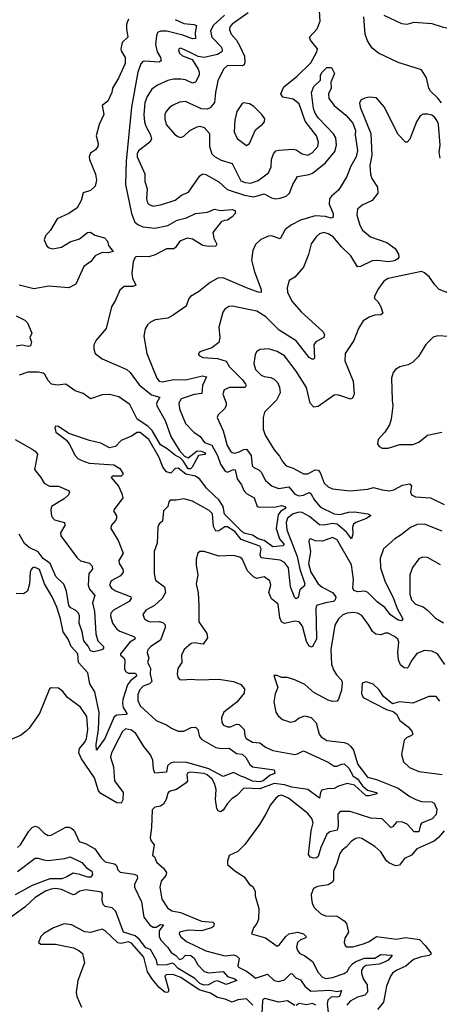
# Model space of a CAD drawing. Extents: x 2056909 to 2160450, y 827444 to 1016825.
# Tile 145 of 256: x 2120989 to 2123866, y 881261 to 888015. Entities that reach past the tile are written whole.
import ezdxf

# ---------------------------------------------------------------- set-up
doc = ezdxf.new("R2010")
doc.units = 0

msp = doc.modelspace()

# ---------------------------------------------------------------- linework, layer by layer
at = {"layer": '0CON10XD'}
for points in [[(2122575, 886893.9), (2122625, 886911.2), (2122695.6, 886965), (2122712.3, 887005), (2122714.7, 887055.3), (2122729.5, 887095), (2122745, 887114.3), (2122765, 887120.5), (2122865, 887126.9), (2122885, 887121.1), (2122925, 887093.5), (2122965, 887085.5), (2122995, 887101.5), (2123032.3, 887145), (2123037.5, 887175), (2123025, 887217.1), (2122947.5, 887317.5), (2122905, 887437.5), (2122865, 887470), (2122793.2, 887483.2), (2122778.5, 887505), (2122799.5, 887555), (2122889.7, 887625), (2122985, 887718.6), (2123026.7, 887795), (2123030.7, 887815), (2122982.1, 887875), (2122977.3, 887895), (2123028.6, 887951.4), (2123050, 888005), (2123043.8, 888075)], [(2122055, 888017), (2122115, 887989.2), (2122182.6, 887982.6), (2122200.6, 887975), (2122192.5, 887925), (2122194.5, 887885.5), (2122175, 887882.4), (2122107.7, 887907.7), (2121998, 887935), (2121953.4, 887936.6), (2121935, 887926.7), (2121926.7, 887903.3), (2121920.4, 887845), (2121931.6, 887795), (2121955.5, 887755), (2121958.1, 887731.9), (2121945.6, 887724.4), (2121845, 887731.1), (2121832.7, 887727.3), (2121818.7, 887711.3), (2121798.4, 887655), (2121754.8, 887415), (2121719.2, 887045), (2121715.4, 886885), (2121755.8, 886685.8), (2121779.1, 886625), (2121798.8, 886608.8), (2121834.2, 886594.2), (2121915, 886584.8), (2122005, 886604), (2122069.5, 886640.5), (2122133.3, 886655), (2122195, 886684.2), (2122276.6, 886693.4), (2122325, 886715.6), (2122365, 886706), (2122445, 886712.3), (2122465.7, 886705), (2122467.5, 886685), (2122445, 886661.9), (2122415, 886640.5), (2122393.1, 886636.9), (2122371.2, 886628.8), (2122313.8, 886555), (2122320, 886515), (2122340.6, 886475), (2122335, 886461.9), (2122285, 886459.7), (2122245, 886466.9), (2122175, 886509.1), (2122136.3, 886516.3), (2122087.5, 886495), (2122057.8, 886452.2), (2122045, 886443.1), (2121995, 886441.8), (2121917.5, 886402.5), (2121875, 886388.9), (2121795, 886390), (2121781.4, 886385), (2121767.2, 886352.8), (2121757.5, 886275), (2121762.6, 886242.6), (2121785.6, 886194.4), (2121765, 886184.3), (2121705, 886184.4), (2121675, 886159.2), (2121645, 886090), (2121617.5, 886045), (2121583, 885897), (2121514.4, 885815.6), (2121496.2, 885785), (2121496.2, 885755), (2121507.5, 885725), (2121555, 885689.1), (2121723.1, 885615), (2121747.1, 885595), (2121809.3, 885509.3), (2121892, 885442), (2121950, 885425), (2121927.1, 885385), (2121929.1, 885365), (2121985.4, 885265), (2122025.3, 885155.3), (2122081.5, 885061.5), (2122120.2, 885020.3), (2122145, 885010), (2122205, 885057.9), (2122233.8, 885055), (2122255.8, 885045), (2122262.5, 885035), (2122258, 885032), (2122214.5, 885025.5), (2122171.8, 884945), (2122160.4, 884935), (2122145, 884933.2), (2122109, 884989), (2122089.1, 885009.1), (2122057.3, 885025), (2122000.7, 885070.7), (2121955, 885097.5), (2121896.6, 885196.6), (2121867.4, 885227.4), (2121795.3, 885275), (2121744.3, 885374.3), (2121667.7, 885427.8), (2121605, 885442.7), (2121555, 885441.3), (2121475, 885413.1), (2121425, 885450), (2121368.3, 885468.3), (2121305, 885514.2), (2121245, 885507.5), (2121207.5, 885515), (2121185, 885540), (2121161.2, 885581.2), (2121149.5, 885589.5), (2121115, 885598), (2121045, 885596), (2120985, 885576.2)], [(2121735, 888017.5), (2121721.2, 887985), (2121720.8, 887950.8)], [(2122393.2, 888045), (2122315.2, 887975), (2122298.3, 887935), (2122305.8, 887895), (2122372, 887825), (2122377.9, 887805), (2122374.6, 887795), (2122345, 887776.6), (2122254.7, 887754.7), (2122212.2, 887762.2), (2122152.4, 887792.4), (2122095, 887818.5), (2122081.2, 887815), (2122077.5, 887805), (2122085.7, 887785), (2122105, 887765.6), (2122171.2, 887741.2), (2122213.6, 887675), (2122220.4, 887655), (2122218.8, 887635), (2122195, 887585.6), (2122175, 887580), (2122125, 887601.7), (2122095, 887607), (2122043.3, 887606.7), (2122005, 887598.2), (2121935, 887565.5), (2121895, 887538.5), (2121862.8, 887487.2), (2121846.3, 887445), (2121841.3, 887365), (2121844.8, 887315), (2121853.8, 887285), (2121885.9, 887225), (2121892.9, 887195), (2121882.2, 887175), (2121804.4, 887115.6), (2121794.5, 887095.5), (2121794.4, 887075), (2121846.7, 886956.7), (2121846.7, 886905), (2121864, 886855), (2121859.3, 886785), (2121865, 886758), (2121876, 886746), (2121905, 886736.4), (2121962.5, 886747.5)], [(2122555, 888061.8), (2122446.2, 887985), (2122430, 887965), (2122427.1, 887945), (2122438.2, 887915), (2122474.7, 887875), (2122496.9, 887836.9), (2122529.8, 887765), (2122533.9, 887725), (2122527.8, 887705), (2122515, 887697.3), (2122415, 887699.6), (2122385.5, 887675), (2122347.8, 887595), (2122330.7, 887515), (2122325, 887446.2), (2122295, 887409.4), (2122275, 887400.6), (2122235, 887403.3), (2122125, 887454.4), (2122085, 887449.5), (2122040.7, 887429.3), (2122018.6, 887415), (2121992.2, 887385), (2121984.5, 887365), (2121983.1, 887335), (2121994.2, 887295), (2122050.3, 887230.3), (2122072.5, 887212.5), (2122095, 887206.2), (2122115, 887216), (2122156.1, 887253.9), (2122205, 887278.9), (2122225, 887284.4), (2122255, 887274.3), (2122290, 887235), (2122290.9, 887145), (2122305.4, 887095), (2122325.7, 887075.7), (2122370.4, 887050.4), (2122445, 887027.7), (2122505, 886910.4), (2122535, 886897.1), (2122575, 886893.9)], [(2123880.8, 887445), (2123856.8, 887476.8), (2123805.8, 887525), (2123794.3, 887545), (2123777.8, 887615), (2123745, 887670.8), (2123585, 887721.5), (2123450, 887785), (2123405, 887819.5), (2123375, 887870), (2123358.7, 887915), (2123348.8, 888035)], [(2123485, 888044.6), (2123607.4, 887987.4), (2123645, 887984.7), (2123695, 887997.8), (2123815, 887988.3), (2123885.5, 887965.5), (2124035, 887930.4), (2124122.5, 887932.5), (2124225, 887990), (2124258.3, 887998.3), (2124274.1, 887994.1), (2124295, 887893.8), (2124385, 887693.1), (2124410.5, 887665), (2124445, 887646.7), (2124505, 887651.1), (2124575, 887625.6), (2124595, 887627.1), (2124608.9, 887645), (2124605.4, 887675), (2124527.3, 887897.2), (2124509.3, 887965), (2124476.9, 888035)], [(2121720.8, 887950.8), (2121730, 887895), (2121692.5, 887857.5), (2121682.8, 887815), (2121685, 887800.8), (2121712.3, 887755), (2121712.2, 887715), (2121666.3, 887613.7), (2121626, 887545), (2121620, 887515), (2121593.4, 887456.6), (2121554, 887425), (2121565.8, 887365), (2121534.2, 887295.8), (2121512.3, 887217.7), (2121526, 887165), (2121523.8, 887145), (2121507.7, 887122.3), (2121475, 887100), (2121464.3, 887075), (2121467.1, 887055), (2121509.5, 886955), (2121516, 886915), (2121506.6, 886873.4), (2121475, 886844), (2121424.1, 886825.9), (2121410.9, 886775), (2121382.2, 886725), (2121325.3, 886684.7), (2121245, 886649.2), (2121200, 886570), (2121165, 886532.5), (2121157.5, 886505), (2121173.8, 886465), (2121185, 886451.2), (2121215, 886442.5), (2121275, 886454.4), (2121335, 886491.2), (2121399.5, 886510.5), (2121454, 886555), (2121475, 886558), (2121505, 886537.5), (2121569.5, 886519.5), (2121590, 886495), (2121597.5, 886465), (2121630, 886425), (2121595, 886416.2), (2121555, 886418.8), (2121505.7, 886394.3), (2121475.7, 886355), (2121429.1, 886320.9), (2121375, 886200.8), (2121325, 886175.6), (2121187.7, 886187.7), (2121085, 886169.4), (2120985, 886194)], [(2121962.5, 886747.5), (2122055, 886777.3), (2122099.4, 886810.6), (2122147.4, 886832.6), (2122225, 886944.2), (2122245, 886958.1), (2122265, 886953.5), (2122355, 886903.3), (2122410.7, 886850.7), (2122530.7, 886810.7), (2122595, 886800.2), (2122665, 886820.4), (2122715, 886793.4), (2122745, 886786.5), (2122775, 886789.7), (2122815.9, 886804.1), (2122839.2, 886825), (2122861.2, 886885), (2122895, 886939.2), (2122975, 886952.2), (2122997.1, 886962.9), (2123086.1, 887033.9), (2123149.5, 887110.5), (2123161.5, 887155), (2123157.1, 887205), (2123141.5, 887231.5), (2123097.2, 887277.2), (2123035, 887341.5), (2123015, 887374.3), (2123004.1, 887405), (2122990, 887515), (2123005, 887556.7), (2123051.2, 887598.8), (2123052.5, 887635), (2123062, 887655), (2123095, 887686.7), (2123126.7, 887686.7), (2123146.7, 887645), (2123122, 887585), (2123124.2, 887545), (2123105.7, 887505), (2123109.4, 887475), (2123145.5, 887425), (2123225, 887360.4), (2123273.8, 887305), (2123292.4, 887255), (2123290.3, 887225), (2123306.4, 887116.3), (2123295.3, 887075), (2123260.4, 887009.6), (2123230.6, 886935), (2123174.4, 886845), (2123126.2, 886803.8), (2123112.9, 886785), (2123111.8, 886748.2), (2123139.6, 886685), (2123139.6, 886660.4), (2123125, 886652.9), (2123086, 886665), (2123015, 886668.6), (2122915, 886638.6), (2122853, 886607), (2122809.5, 886575), (2122775, 886510.8), (2122715, 886531.8), (2122695, 886530.5), (2122642.6, 886507.4), (2122606.3, 886473.7), (2122587.4, 886432.6), (2122579.6, 886365), (2122599.1, 886285), (2122645.4, 886165), (2122645, 886144.2), (2122625, 886145.6), (2122544, 886175), (2122385, 886243.9), (2122348.4, 886241.6), (2122295, 886211.8), (2122215, 886148.5), (2122160, 886115), (2122148.5, 886101.5), (2122130.7, 886049.3), (2122041.3, 885988.7), (2122005, 885967.5), (2121917.5, 885955), (2121885, 885940), (2121865, 885921.2), (2121848.6, 885895), (2121840, 885845), (2121860, 885725), (2121928.9, 885555), (2121945, 885534.5), (2121965, 885531.6), (2122045, 885546.6), (2122125, 885543.5), (2122242.3, 885572.3), (2122269.4, 885565), (2122241.4, 885505), (2122238.4, 885451.6), (2122185, 885444.3), (2122097.3, 885415), (2122081.2, 885385), (2122083.8, 885345), (2122126.2, 885245), (2122182.5, 885185), (2122226.9, 885156.9), (2122256.2, 885115), (2122306.2, 885096.2), (2122344.3, 885025), (2122366.6, 884965), (2122398.5, 884918.5), (2122415, 884910.8), (2122455, 884929.6), (2122467.2, 884927.2), (2122479.8, 884865), (2122509.5, 884825), (2122525.2, 884785), (2122545, 884764.7), (2122596.9, 884735), (2122616.6, 884676.6), (2122632.2, 884672.2), (2122746.2, 884673.8), (2122785, 884682.2), (2122810, 884675), (2122813.1, 884665), (2122778.4, 884641.6), (2122761.8, 884618.2), (2122747.8, 884525), (2122770.3, 884455), (2122802.1, 884415), (2122793.1, 884406.9), (2122725, 884398.4), (2122665, 884442.4), (2122624.8, 884455), (2122585, 884479.2), (2122535, 884490.1), (2122515, 884501.9), (2122393.6, 884623.6), (2122384, 884675), (2122355, 884721), (2122325, 884749.1), (2122271, 884801), (2122225, 884862.9), (2122193.9, 884883.9), (2122127.4, 884897.4), (2122075, 884939.3), (2122055, 884935.6), (2122025.4, 884904.6), (2121995, 884913.9), (2121971.2, 884945), (2121945, 885011.5), (2121875, 885134.6), (2121815, 885183.3), (2121795, 885183.1), (2121755, 885158.6), (2121685, 885128.8), (2121645, 885086.7), (2121605, 885078), (2121545, 885110), (2121468.3, 885128.3), (2121325, 885176.2), (2121255, 885223.8), (2121235, 885226), (2121228.8, 885215), (2121236.7, 885185), (2121309.5, 885129.5), (2121328.8, 885105), (2121368.8, 885025), (2121388, 885005), (2121415, 884990.4), (2121465, 884972.4), (2121635, 884962), (2121675, 884936.7), (2121696.2, 884905), (2121696, 884894), (2121685.8, 884884.2), (2121626.2, 884883.8), (2121616.7, 884875), (2121665.4, 884815.4), (2121690, 884765), (2121696.2, 884735), (2121636.7, 884655), (2121633.3, 884645), (2121651.7, 884611.7), (2121653.8, 884595), (2121648.8, 884581.2), (2121616.7, 884545), (2121613.3, 884525), (2121665, 884443.3), (2121697.8, 884355), (2121668.9, 884305), (2121671.9, 884285), (2121695.6, 884245), (2121697.5, 884225), (2121680.7, 884199.3), (2121616.9, 884165), (2121604.5, 884135), (2121618.9, 884115), (2121645, 884096.9), (2121735, 884063.6), (2121750, 884055), (2121754.4, 884045), (2121739.1, 884025), (2121632.9, 883965), (2121613.5, 883945), (2121612.7, 883925), (2121626.2, 883875), (2121654.3, 883834.3), (2121675, 883820), (2121771.4, 883785), (2121781.9, 883775), (2121777.8, 883765), (2121745, 883744.5), (2121679.2, 883665), (2121681.2, 883655), (2121700.8, 883640.8), (2121709.6, 883625), (2121706.9, 883565), (2121714.1, 883544.1), (2121735, 883531.5), (2121782, 883532), (2121792.1, 883515), (2121749.9, 883480.1), (2121728.3, 883451.7), (2121697.2, 883352.8), (2121693.4, 883325), (2121697.7, 883297.7), (2121723.1, 883255), (2121722, 883248), (2121655.7, 883244.3), (2121637, 883233), (2121571.8, 883085), (2121515, 883003.3), (2121512.5, 883042.5), (2121529.3, 883145), (2121533.5, 883263.5), (2121503.1, 883405), (2121468.8, 883458.8), (2121455.9, 883535.9), (2121392.9, 883605), (2121387.1, 883665), (2121342.5, 883715), (2121320.5, 883765), (2121287.8, 883815), (2121268.8, 883905), (2121243.4, 883985), (2121212, 884055), (2121158.5, 884145), (2121125, 884244), (2121090.8, 884259.2), (2121075.9, 884254.1), (2121067.3, 884242.7), (2121060.8, 884225), (2121055.7, 884145), (2121043.3, 884095), (2121015, 884075.8), (2120965, 884077.8)], [(2123872, 887065), (2123865.8, 887105), (2123873.1, 887155), (2123861.2, 887295), (2123855, 887316), (2123835, 887344.3), (2123815, 887359.4), (2123785, 887367.3), (2123755, 887366.5), (2123735.4, 887354.6), (2123708.9, 887315), (2123664, 887195), (2123646.7, 887175), (2123635, 887173.8), (2123585, 887226.2), (2123487.9, 887417.9), (2123435, 887479.4), (2123385, 887483.5), (2123355, 887477.3), (2123330.8, 887465), (2123318.1, 887445), (2123323.1, 887415), (2123397.1, 887235), (2123403.8, 887085), (2123390.4, 887015), (2123394.6, 886955), (2123404.7, 886924.7), (2123443.3, 886865), (2123444.4, 886825.6), (2123405.6, 886774.4), (2123336.8, 886743.2), (2123305, 886716), (2123301.4, 886675), (2123320.4, 886605), (2123340.3, 886570.3), (2123394.8, 886524.7), (2123506.6, 886486.6), (2123564.6, 886444.6), (2123587.2, 886407.2), (2123588.5, 886385), (2123582.9, 886375), (2123559.5, 886360.5), (2123515.5, 886354.5), (2123445, 886363.4), (2123405, 886360), (2123325, 886321.1), (2123305, 886319.2), (2123258.7, 886395), (2123196.1, 886456.1), (2123137.5, 886525), (2123105, 886546.9), (2123075, 886555.5), (2123044, 886545), (2123020.8, 886525), (2122988.3, 886478.3), (2122970, 886405), (2122935, 886316.7), (2122875, 886247.5), (2122837.5, 886225), (2122823.3, 886175), (2122826.2, 886145), (2122854.7, 886084.7), (2122919.7, 886009.7), (2123068, 885875), (2123080, 885855), (2123074.2, 885835), (2123020, 885805), (2123006.4, 885785), (2123010, 885695), (2123005, 885686.7), (2122995, 885686), (2122975, 885698.6), (2122885, 885811.8), (2122768.9, 885885), (2122677, 885977), (2122614.5, 886014.5), (2122445, 886048.9), (2122422.5, 886047.5), (2122395, 886030), (2122381.7, 886008.3), (2122354.4, 885905), (2122361.5, 885835), (2122355, 885801.2), (2122305.7, 885764.3), (2122225, 885736.7), (2122213.6, 885723.6), (2122220.7, 885710.7), (2122245, 885696.7), (2122345, 885690), (2122405, 885671.8), (2122425.5, 885635), (2122517.3, 885545), (2122538.2, 885515), (2122541.5, 885505), (2122535, 885492.7), (2122428.2, 885491.8), (2122390, 885475), (2122380.9, 885445), (2122405.8, 885385.8), (2122405.4, 885365), (2122394.1, 885345.9), (2122348.8, 885305), (2122343.8, 885285), (2122385.3, 885195.3), (2122412, 885095), (2122434.3, 885054.3), (2122446, 885045), (2122465, 885042), (2122495, 885049.7), (2122525, 885067.7), (2122545, 885067.9), (2122576.4, 885025), (2122582.9, 884955), (2122595, 884942.9), (2122628.2, 884928.2), (2122645, 884910.8), (2122675, 884853.5), (2122720.6, 884815), (2122765, 884799.3), (2122835, 884809.6), (2122875, 884761.2), (2122905, 884749.4), (2122935, 884752.8), (2122975, 884771.8), (2122985, 884765.5), (2123009.8, 884719.8), (2123050.6, 884670.6), (2123145.6, 884625.6), (2123185, 884620.6), (2123245, 884636), (2123285, 884638.5), (2123376.3, 884626.3), (2123396.7, 884615), (2123366.8, 884593.2), (2123295, 884566.7), (2123278.6, 884555), (2123271.5, 884535), (2123274.4, 884485), (2123265, 884453.8), (2123228.9, 884498.9), (2123165, 884554.8), (2123135, 884559.6), (2123075, 884546.9), (2123045, 884549.8), (2122977, 884607), (2122925, 884633.8), (2122905, 884636.7), (2122865, 884626.2), (2122824.6, 884595.4)], [(2122545, 887152.5), (2122564.2, 887165.8), (2122605, 887258.8), (2122655, 887298.8), (2122668, 887315), (2122670, 887335), (2122649.2, 887365), (2122595, 887419.4), (2122565, 887436.9), (2122525.9, 887444.1), (2122515, 887440), (2122477.5, 887385), (2122463.6, 887325), (2122459.4, 887245), (2122480.3, 887200.3), (2122545, 887152.5)], [(2123925, 886141.2), (2123865, 886164.2), (2123835, 886195.8), (2123799.4, 886249.4), (2123765, 886279.4), (2123745, 886288.1), (2123515, 886239.4), (2123485, 886220.8), (2123444.4, 886165), (2123420.8, 886115), (2123423, 886103), (2123445, 886081.2), (2123465.8, 886045), (2123478, 886002), (2123465, 885991.2), (2123425, 885987.1), (2123385, 885974.3), (2123345, 885948), (2123313.3, 885896.7), (2123280.6, 885815), (2123221.1, 885725), (2123219.4, 885675), (2123274.5, 885535), (2123282, 885445), (2123270.5, 885419.5), (2123258, 885412), (2123191.2, 885435), (2123165, 885442.2), (2123145, 885440), (2123035, 885362), (2123005, 885357.7), (2122980, 885385), (2122955, 885492.5), (2122885, 885604.2), (2122805, 885709.4), (2122755, 885738.9), (2122695, 885757.5), (2122635, 885753.3), (2122613, 885737), (2122602.5, 885715), (2122594.5, 885655.5), (2122605.6, 885615), (2122645, 885575.6), (2122665, 885566.9), (2122711.3, 885561.3), (2122735, 885548.6), (2122756, 885526), (2122771.1, 885495), (2122775.5, 885454.5), (2122750, 885405), (2122667, 885323), (2122657.5, 885285), (2122658.6, 885205), (2122673.3, 885165), (2122732.9, 885065), (2122770.7, 885020.7), (2122790.5, 884985), (2122815.4, 884955.4), (2122865, 884939.2), (2122935, 884899.5), (2122965, 884900), (2123015, 884926.9), (2123035, 884923.8), (2123048.8, 884908.8), (2123077.8, 884835), (2123105, 884809.4), (2123135, 884797.8), (2123253.2, 884783.2), (2123375.4, 884794.6), (2123415, 884806.7), (2123475, 884789.5), (2123525, 884783.5), (2123555, 884790.4), (2123615, 884822.1), (2123665, 884830.8), (2123675.6, 884815.6), (2123669.4, 884775), (2123676, 884755), (2123702.8, 884742.8), (2123805, 884734.6), (2123899.5, 884689.5)], [(2120964.3, 885984.3), (2121025, 885953.3), (2121043.3, 885935), (2121073.3, 885865), (2121057.5, 885835), (2121070, 885805), (2121063, 885777), (2121046.4, 885773.6), (2121005, 885782), (2120965, 885775.8)], [(2123935, 885842.5), (2123855, 885846), (2123825, 885836.2), (2123775, 885786.2), (2123722.9, 885705), (2123684.6, 885665.4), (2123652.4, 885647.6), (2123595.7, 885634.3), (2123565, 885616.2), (2123549.2, 885595), (2123538.6, 885555), (2123544.2, 885405.8), (2123547.5, 885365), (2123535.6, 885274.4), (2123523.8, 885235), (2123493.3, 885185), (2123447.5, 885135), (2123443.3, 885105), (2123455, 885087.5), (2123475, 885076.7), (2123515, 885076.7), (2123595, 885100), (2123685, 885101.1), (2123725, 885115.8), (2123785.4, 885164.6), (2123883.4, 885186.6)], [(2120958.9, 885135), (2121075, 885069.1), (2121096, 885055), (2121110, 885035), (2121089.7, 884929.7), (2121134.3, 884874.3), (2121156, 884835), (2121192.5, 884815), (2121255, 884814.4), (2121323.3, 884785), (2121330, 884775), (2121324.2, 884755), (2121295, 884728.9), (2121207.8, 884675), (2121201.9, 884655), (2121204.5, 884624.5), (2121209.4, 884605), (2121227.5, 884585), (2121296.9, 884565), (2121297.7, 884545), (2121269.3, 884495), (2121270.7, 884475), (2121382.7, 884322.8), (2121405, 884304), (2121467.8, 884287.8), (2121486.1, 884266.1), (2121487.5, 884245), (2121463.1, 884215), (2121459.6, 884135), (2121467.6, 884107.6), (2121504.4, 884065), (2121489, 884015), (2121502.8, 883955), (2121511.7, 883801.7), (2121525.4, 883755.4), (2121564.4, 883715), (2121564.5, 883705), (2121556.2, 883695), (2121528, 883685), (2121495, 883679.8), (2121475, 883686.4), (2121458.6, 883718.6), (2121429.1, 883755), (2121418.4, 883815), (2121396, 883875), (2121398, 883925), (2121392.2, 883945), (2121375, 883961.9), (2121339.6, 883979.6), (2121326.7, 883996.7), (2121310.4, 884095), (2121292.5, 884142.5), (2121236.6, 884196.6), (2121196.9, 884285), (2121149.9, 884319.9), (2121115, 884364), (2121055, 884394.4), (2121022.7, 884422.7), (2120985, 884485.8)], [(2122824.6, 884595.4), (2122815.2, 884565), (2122821, 884515), (2122891.8, 884331.8), (2122909.5, 884245), (2122945.3, 884144.7), (2122940.2, 884129.8), (2122910.9, 884105), (2122897.4, 884052.6), (2122885, 884042.9), (2122874.3, 884054.3), (2122846, 884125), (2122831.6, 884255), (2122805, 884292.2), (2122775, 884308.4), (2122645, 884324.6), (2122637.7, 884345), (2122645.2, 884385), (2122635, 884403.3), (2122508.3, 884448.3), (2122464.3, 884505), (2122415, 884535.2), (2122395, 884537), (2122355, 884509.7), (2122335, 884506.2), (2122318.6, 884538.6), (2122310.8, 884625), (2122288.9, 884648.9), (2122175, 884712.2), (2122115, 884727.8), (2122061.2, 884718.8), (2122020, 884720), (2122011.7, 884708.3), (2122005.4, 884674.6), (2121974.7, 884645.3), (2121968, 884575), (2121945, 884556.7), (2121935.6, 884534.4), (2121930.6, 884425), (2121912.1, 884367.9), (2121912.1, 884215), (2121919.5, 884169.5), (2121982.5, 884125), (2121989.4, 884085), (2121966.5, 884043.5), (2121913.4, 883996.6), (2121854.2, 883965), (2121834.2, 883935), (2121845, 883906.2), (2121865, 883892.2), (2121885.4, 883885.4), (2121945, 883886.7), (2121970.1, 883880.1), (2121985.5, 883865), (2121987.5, 883845), (2121955, 883759.5), (2121889.1, 883715), (2121867.2, 883692.8), (2121863.9, 883675), (2121873.8, 883635), (2121865.5, 883605), (2121877.3, 883585), (2121886.4, 883566.3), (2121882.6, 883525), (2121894.1, 883475), (2121880, 883460), (2121835, 883442.5), (2121809.7, 883415), (2121799.7, 883385), (2121798.2, 883345), (2121815, 883307.3), (2121925, 883208.1), (2121995, 883178.7), (2122030, 883155), (2122075, 883135.5), (2122115, 883134.5), (2122165, 883160.4), (2122195, 883161.1), (2122210, 883145), (2122222.1, 883095), (2122238.4, 883078.4), (2122335, 883023.2), (2122370, 883015), (2122425, 883017.1), (2122475, 882982.2), (2122515, 882976.9), (2122538.9, 882955), (2122566.4, 882906.4), (2122585, 882890.8), (2122735, 882870), (2122737.5, 882845), (2122707.1, 882832.9), (2122657.5, 882795), (2122635, 882787.5), (2122585, 882792.5), (2122532.2, 882817.8), (2122504.3, 882825), (2122455, 882850.4), (2122385, 882824.8), (2122286.1, 882876.1), (2122135, 882919.6), (2122045, 882921), (2122023.8, 882916.2), (2122002.8, 882897.2), (2121995, 882854.4), (2121916.4, 882846.4), (2121905.8, 882875), (2121902.7, 882935), (2121885, 882972.2), (2121839.4, 883029.4), (2121785, 883117.6), (2121755, 883140.7), (2121715, 883150.5), (2121695, 883131.9), (2121667.7, 883085), (2121618.8, 882985), (2121612.6, 882957.4), (2121631.1, 882891.1), (2121640, 882795), (2121699.5, 882715), (2121696.4, 882663.6), (2121685, 882640), (2121655, 882642.2), (2121545, 882707.7), (2121528.7, 882725), (2121501.9, 882815), (2121412.1, 882945), (2121394.1, 882985), (2121399.3, 883015), (2121435, 883058.2), (2121447.7, 883085), (2121455.2, 883145), (2121448.4, 883235), (2121405, 883300), (2121316.6, 883366.6), (2121285, 883406.7), (2121255, 883430), (2121205, 883432.5), (2121192.5, 883425), (2121123.8, 883255), (2121054.3, 883155.7), (2121034.3, 883135.7), (2120994.2, 883105.8), (2120935, 883080)], [(2123885, 884505.9), (2123765, 884555.3), (2123715, 884552.8), (2123668.3, 884531.7), (2123605, 884481.6), (2123560.5, 884455), (2123482.9, 884385), (2123461.2, 884318.8), (2123462.7, 884255), (2123492.5, 884165), (2123553.3, 884045), (2123576.5, 883975), (2123615.5, 883905), (2123608, 883892), (2123585, 883895.5), (2123531.7, 883931.7), (2123493.5, 883983.5), (2123441.1, 884021.1), (2123375.4, 884085), (2123355, 884094.1), (2123305, 884090.9), (2123279.3, 884099.3), (2123273.8, 884115), (2123278.4, 884175), (2123264.8, 884275), (2123165, 884447.1), (2123135, 884462.9), (2123065, 884438.5), (2123015, 884440.6), (2122985, 884453.8), (2122975, 884450), (2122971.2, 884438.8), (2122983.2, 884365), (2122970, 884285), (2122985.8, 884225), (2123035, 884144.1), (2123063.1, 884123.1), (2123135, 884086.8), (2123156.8, 884055), (2123153.1, 884035), (2123141.9, 884025), (2123085, 884015.8), (2123025, 883997.5), (2123020.5, 883975), (2123023, 883883)], [(2123023, 883883), (2123023.9, 883765), (2122995, 883710), (2122975, 883718), (2122955, 883750), (2122927.1, 883855), (2122905.2, 883885.2), (2122875, 883890), (2122805, 883873.5), (2122784.4, 883885), (2122772.9, 883912.9), (2122761.4, 884005), (2122715, 884042), (2122697.1, 884085), (2122710.6, 884135), (2122705, 884166.2), (2122665, 884194), (2122615, 884182.5), (2122595, 884190), (2122552.2, 884235), (2122515, 884316), (2122497.6, 884327.6), (2122455, 884339.2), (2122355, 884334.2), (2122255, 884366.7), (2122225, 884366.7), (2122211.2, 884355), (2122200, 884315), (2122199.4, 884275), (2122210, 884205), (2122200, 884145), (2122213.9, 884083.9), (2122217.4, 883997.4), (2122218.1, 883885), (2122271.4, 883805), (2122276.2, 883775), (2122247.9, 883732.1), (2122185, 883740), (2122165, 883736.2), (2122115.9, 883694.1), (2122098, 883655), (2122100, 883605), (2122074, 883565), (2122068.8, 883525), (2122074.1, 883504.1), (2122085, 883490), (2122105, 883486.2), (2122165, 883491.4), (2122215, 883486.7), (2122355, 883490.9), (2122455.4, 883475.4), (2122505.8, 883455), (2122530.6, 883425), (2122527.8, 883395), (2122476.9, 883333.1), (2122388.6, 883265), (2122373.3, 883225), (2122374.5, 883194.5), (2122386.6, 883176.6), (2122415, 883163.5), (2122435, 883163.6), (2122475, 883183.6), (2122495, 883180.5), (2122527.1, 883145), (2122532.2, 883102.2), (2122541.5, 883085), (2122585, 883060), (2122635, 883054.7), (2122675, 883025.4), (2122725, 883002.5), (2122874.6, 882975.4), (2122895, 882978.8), (2122935, 883000.4), (2123105, 882923), (2123145, 882895.3), (2123165, 882893.5), (2123195, 882908.4), (2123215, 882909.5), (2123245, 882880.9), (2123275, 882826.5), (2123305, 882807.3), (2123339.8, 882759.8), (2123375, 882729.5), (2123433.8, 882715), (2123440, 882705), (2123385, 882690.3), (2123365, 882691.4), (2123283.8, 882763.8), (2123235, 882776.7), (2123175, 882758.2), (2123145, 882741.7), (2123098.8, 882738.8), (2123061.1, 882728.9), (2123051.6, 882715), (2123044.1, 882675.9), (2122965, 882734.1), (2122855, 882750.7), (2122805, 882766.5), (2122735, 882775.4), (2122635, 882739.8), (2122525.4, 882744.6), (2122477, 882693), (2122445, 882672.2), (2122415, 882639.5), (2122385, 882592.9), (2122365, 882580.8), (2122349.4, 882589.4), (2122341.1, 882605), (2122332.5, 882665), (2122336.2, 882735), (2122324.7, 882775), (2122308.1, 882805), (2122275.2, 882835), (2122255, 882845.4), (2122157.6, 882852.4), (2122141.7, 882848.3), (2122135.5, 882835), (2122139.6, 882795), (2122130.5, 882779.5), (2122065, 882735.3), (2122015, 882720.6), (2122005, 882708.8), (2121993.6, 882665), (2121976.1, 882633.9), (2121955, 882620.6), (2121915.7, 882614.3), (2121897.5, 882595), (2121893.6, 882475), (2121882.9, 882405), (2121889.2, 882385), (2121910.8, 882355), (2121900, 882285), (2121913.6, 882273.6), (2121919.2, 882255), (2121928.6, 882235), (2121975.6, 882195), (2121995.6, 882165), (2121990, 882145), (2121958.2, 882105), (2121950.9, 882065), (2121962.6, 881982.6), (2122002.3, 881922.3), (2122031.4, 881901.4), (2122091.3, 881891.3), (2122235, 881832.6), (2122313.9, 881823.9), (2122323.3, 881815), (2122317.2, 881795), (2122305, 881786.4), (2122235.2, 881764.8), (2122145, 881770.5), (2122085, 881755.7), (2122082, 881745), (2122094.2, 881725), (2122131.7, 881691.7), (2122265, 881628.8), (2122395, 881594.5), (2122455, 881600), (2122475, 881593.8), (2122494.5, 881575), (2122484.5, 881525), (2122490, 881515), (2122545, 881488.1), (2122575.8, 881465), (2122605, 881440.2), (2122687.7, 881467.7), (2122735, 881425.3), (2122765, 881418.7), (2122805, 881429), (2122845, 881470.8), (2122855, 881472.9), (2122883.6, 881443.6), (2122915, 881428.5), (2122943.9, 881385), (2122985, 881351), (2123115, 881358.1), (2123165, 881348.4), (2123195.7, 881355), (2123182.2, 881315), (2123165, 881309.8), (2123127.2, 881312.8), (2123101.4, 881288.6), (2123096.5, 881265), (2123105.2, 881204.8)], [(2123875, 884275.7), (2123785, 884325.8), (2123751.7, 884328.3), (2123725, 884316.2), (2123681.7, 884258.3), (2123663.8, 884206.2), (2123663.1, 884075), (2123675.5, 884035), (2123704.2, 884005), (2123755, 883986.4), (2123785.7, 883965), (2123840.5, 883910.5), (2123895, 883878.6)], [(2123905, 883590.8), (2123855, 883664.5), (2123815, 883682.5), (2123765, 883687.1), (2123711.7, 883668.3), (2123672.5, 883615), (2123654, 883575), (2123645, 883566), (2123625, 883568.6), (2123600.5, 883590.5), (2123587.1, 883625), (2123581.8, 883675), (2123588.2, 883745), (2123582.2, 883765), (2123558.1, 883785), (2123515, 883807.1), (2123495, 883807.1), (2123464.7, 883795.3), (2123430.4, 883800.4), (2123407.8, 883817.8), (2123382, 883862), (2123335, 883926.9), (2123305, 883943.5), (2123275, 883947.7), (2123235, 883943.8), (2123205, 883931.5), (2123175, 883904.3), (2123148.9, 883861.1), (2123123.4, 883695), (2123126.4, 883595), (2123140.2, 883555), (2123161.2, 883521.2), (2123194.7, 883485), (2123199.2, 883465), (2123194.7, 883415), (2123175.3, 883354.7), (2123165, 883340), (2123135, 883338.7), (2123105, 883348), (2123005, 883399.4), (2122945, 883455.8), (2122880, 883485), (2122825, 883503.3), (2122785, 883503.8), (2122755, 883516.7), (2122732.5, 883517.5), (2122758.8, 883435), (2122740.3, 883389.7), (2122731.4, 883335), (2122746.2, 883265), (2122760.5, 883240.5), (2122790, 883215), (2122845, 883196), (2122875, 883204.2), (2122904.4, 883225.6), (2122945, 883239.4), (2122988.3, 883228.3), (2123022.4, 883192.4), (2123041.4, 883115), (2123056.2, 883095), (2123095, 883071.4), (2123215, 883056.7), (2123238.1, 883048.1), (2123260.4, 883030.4), (2123277.8, 883005), (2123306.8, 882905), (2123375, 882820.3), (2123435, 882804.2), (2123585, 882743.9), (2123665, 882687.3), (2123705, 882666.2), (2123745, 882653.1), (2123815, 882650), (2123831, 882641), (2123850.4, 882600.4), (2123845.9, 882564.1), (2123817.3, 882532.7), (2123745, 882504.6), (2123736.8, 882493.2), (2123725, 882443.9), (2123694.6, 882444.6), (2123645, 882496.7), (2123615, 882511.3)], [(2123869.4, 883339.4), (2123845, 883372), (2123795, 883372), (2123685, 883326), (2123594.2, 883335.8), (2123545, 883322.5), (2123483.6, 883373.6), (2123455, 883417.5), (2123413, 883457), (2123365, 883473.8), (2123336.4, 883463.6), (2123332.7, 883392.7), (2123345, 883366.2), (2123505, 883282.5), (2123550.7, 883270.7), (2123572.3, 883252.3), (2123595, 883208.8), (2123653.8, 883165), (2123678.8, 883135), (2123683.8, 883115), (2123676.2, 883105), (2123640.3, 883089.7), (2123625, 883072.5), (2123606.2, 882975), (2123621.2, 882925), (2123661.2, 882885), (2123725, 882858.6), (2123885, 882837.1)], [(2123615, 882511.3), (2123575, 882513.5), (2123545, 882478.6), (2123535, 882474.4), (2123475, 882532.9), (2123397.8, 882537.8), (2123255, 882582.7), (2123185.4, 882584.6), (2123170.5, 882565), (2123172.7, 882485), (2123165.4, 882455), (2123116, 882444), (2123095, 882427.7), (2123052.8, 882337.2), (2123036, 882274), (2123025, 882265.6), (2123005, 882263.8), (2122980.4, 882270.4), (2122969.3, 882289.3), (2122988.3, 882451.7), (2123000.3, 882505), (2122992.9, 882535), (2122965, 882569.5), (2122831.5, 882675), (2122785, 882695.3), (2122765, 882690.4), (2122744.4, 882675), (2122709.8, 882630.2), (2122673.6, 882563.6), (2122633.1, 882495), (2122532.4, 882357.6), (2122485, 882308.8), (2122425, 882282.5), (2122413, 882243), (2122415, 882220), (2122465, 882177.5), (2122528.8, 882135), (2122565, 882083.3), (2122588.3, 882068.3), (2122603.3, 882035), (2122603.3, 882005), (2122629.5, 881919.5), (2122626, 881845), (2122614.1, 881815.9), (2122591.2, 881785), (2122577.5, 881745), (2122675, 881716.2), (2122755, 881660), (2122765, 881663.8), (2122813, 881727), (2122835.3, 881744.7), (2122895, 881755.4), (2122935.8, 881745), (2122955.8, 881724.2), (2122947.5, 881715), (2122915, 881704.5), (2122894.8, 881685.2), (2122887.3, 881655), (2122895, 881629.2), (2122910.2, 881610.2), (2122945, 881594.3), (2122995.9, 881555.9), (2123035, 881479.2), (2123065, 881446.7), (2123088.9, 881438.9), (2123135, 881444), (2123215, 881472.5), (2123235, 881486.2), (2123252.1, 881517.9), (2123271.6, 881538.4), (2123295, 881554.1), (2123352.7, 881577.3), (2123425, 881578.3), (2123465, 881602.9), (2123539.4, 881599.4), (2123542, 881595), (2123515.2, 881565), (2123495, 881552.5), (2123455, 881537.3), (2123365, 881528.5), (2123345, 881514.6), (2123333.1, 881495), (2123333, 881475), (2123345, 881435.6), (2123372.3, 881395), (2123373.1, 881345), (2123355.3, 881324.7), (2123305, 881309.2), (2123255, 881281.8), (2123231.5, 881255)], [(2120975, 882335.8), (2120995, 882356), (2121052, 882448), (2121075, 882473.8), (2121095, 882483.8), (2121115, 882476.2), (2121155.7, 882435.7), (2121185, 882420), (2121205, 882421.2), (2121305, 882475.8), (2121325, 882476), (2121345, 882470), (2121363, 882453), (2121397.7, 882377.7), (2121445, 882361.2), (2121505, 882328.1), (2121548.1, 882265), (2121575, 882238.9), (2121640, 882225), (2121652.7, 882212.8), (2121662.9, 882182.9), (2121678.2, 882168.2), (2121773.3, 882155), (2121795.6, 882145), (2121797.8, 882125), (2121776.7, 882085), (2121776.5, 882065), (2121823.5, 881965), (2121839.3, 881859.3), (2121882.2, 881805), (2121905, 881790), (2121925, 881789.5), (2121955, 881808.4), (2121975.5, 881805.5), (2121944.6, 881765.4), (2121945.7, 881725), (2121958.5, 881698.5), (2122005, 881651.2), (2122026.6, 881616.6), (2122059.4, 881595), (2122085, 881568.6), (2122105, 881575.7), (2122125, 881598.9), (2122161.9, 881595), (2122185, 881578), (2122211.5, 881531.5), (2122255, 881486.2), (2122285, 881477.5), (2122385, 881485.8), (2122415, 881452.7), (2122465, 881436.9), (2122477.5, 881425), (2122405, 881396), (2122345, 881422), (2122325, 881417.5), (2122284.3, 881395), (2122252.3, 881392.3), (2122223.3, 881405), (2122188.8, 881438.8), (2122075, 881507.7), (2122045, 881540), (2122035, 881544), (2121997.3, 881532.7), (2121935, 881530.6), (2121926.4, 881565), (2121886.9, 881636.9), (2121855, 881649.7), (2121808.3, 881708.3), (2121781.7, 881731.7), (2121700, 881755), (2121647.4, 881897.4), (2121622.2, 881922.2), (2121575, 881932.3), (2121561.8, 881945), (2121555.4, 881975), (2121557.9, 882017.9), (2121549.8, 882029.8), (2121443.6, 882046.4), (2121401.9, 882038.1), (2121366.4, 882013.6), (2121355, 882011.8), (2121275, 882048.4), (2121235, 882055.3), (2121205, 882052), (2121165, 882037.6), (2121095, 881994.6), (2121025, 881926.5), (2120885, 881827.7)], [(2123898.8, 882451.2), (2123861.4, 882405), (2123830.5, 882379.5), (2123711.3, 882328.7), (2123676.2, 882285), (2123628.3, 882261.7), (2123593.7, 882216.3), (2123565, 882211.5), (2123520.9, 882230.9), (2123505, 882245.6), (2123465, 882306.9), (2123424.1, 882344.1), (2123335, 882398.1), (2123315, 882402.9), (2123295, 882399.2), (2123265, 882380), (2123229.7, 882340.3), (2123201.1, 882318.9), (2123184.6, 882295.4), (2123163.6, 882226.4), (2123140, 882175), (2123140.4, 882115), (2123135, 882100), (2123105, 882080.4), (2123030.6, 882069.4), (2123004.2, 882055.8), (2122988, 882015), (2122990.8, 881985), (2122994.3, 881954.3), (2123008, 881925), (2123055, 881882.5), (2123085, 881868.6), (2123166.7, 881865), (2123215, 881832.9), (2123230.6, 881815), (2123244.4, 881755), (2123218, 881715), (2123214, 881685), (2123220, 881665), (2123232.5, 881655), (2123274.4, 881654.4), (2123346, 881675), (2123385, 881691.8), (2123435, 881725.5), (2123572, 881708), (2123635, 881719.6), (2123730, 881705), (2123769.5, 881665), (2123808.6, 881615), (2123810, 881605), (2123794.4, 881595.6), (2123745, 881587.5), (2123690.5, 881569.5), (2123637.6, 881522.4), (2123575, 881496.4), (2123545.4, 881474.6), (2123530.6, 881455), (2123505, 881386.2), (2123482.7, 881275), (2123443.6, 881226.3)], [(2120975, 882171.6), (2121095, 882263.8), (2121115, 882264.6), (2121151.4, 882251.4), (2121185, 882247.5), (2121298.2, 882261.8), (2121335, 882273.2), (2121415, 882233.9), (2121447.8, 882197.8), (2121484.4, 882175), (2121488.9, 882151.1), (2121475.7, 882134.3), (2121455.6, 882134.4), (2121402.2, 882152.2), (2121355, 882160), (2121312.5, 882135), (2121277.2, 882122.8), (2121195, 882122.4), (2121074.4, 882075.6), (2120957.3, 882012.7)], [(2122587, 881255), (2122545, 881298.5), (2122485, 881290.8), (2122445, 881276.1), (2122397.2, 881297.2), (2122345, 881307.8), (2122297.2, 881337.2), (2122220, 881360), (2122094.3, 881445), (2122045, 881462.3), (2121995, 881465.6), (2121985.3, 881455), (2122011.1, 881355), (2122005, 881341.1), (2121985, 881344.7), (2121945, 881377.2), (2121900.4, 881430.4), (2121865.1, 881485.1), (2121840.5, 881585), (2121755, 881681.2), (2121735, 881690), (2121685, 881678.3), (2121662.9, 881682.9), (2121575, 881764.2), (2121555, 881776), (2121475, 881754.2), (2121435, 881757.5), (2121345, 881806.9), (2121295, 881814.3), (2121220, 881785), (2121155, 881746.2), (2121135, 881726.7), (2121117.5, 881685), (2121133.9, 881673.9), (2121235, 881674.2), (2121358.3, 881648.3), (2121395, 881630), (2121418.7, 881608.7), (2121434, 881545), (2121387.3, 881425), (2121377.3, 881345), (2121380.9, 881315), (2121411.7, 881241.7)], [(2122875, 881252.9), (2122825, 881284.1), (2122765, 881275.9), (2122669.4, 881300.6), (2122656.5, 881295), (2122654, 881286), (2122647.9, 881155)], [(2123020, 881255), (2122996.3, 881266.3), (2122955, 881258.2), (2122905, 881266), (2122885, 881252.5)]]:
    msp.add_lwpolyline(points, dxfattribs=at)

doc.saveas('drawing.dxf')
